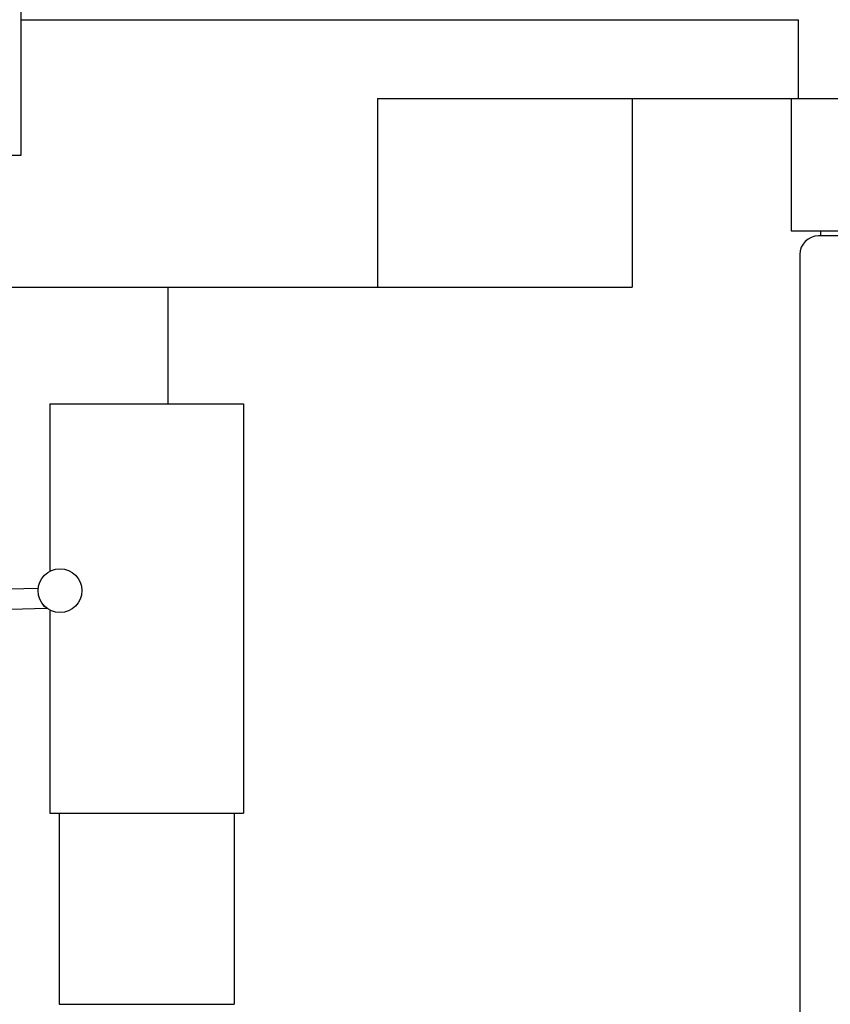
# Model space of a CAD drawing. Header units: inches. Extents: x 0 to 23760, y -13 to 16800.
# Tile 162 of 256: x 7479 to 8128, y 13572 to 14360. Entities that reach past the tile are written whole.
import ezdxf

# ---------------------------------------------------------------- set-up
doc = ezdxf.new("R2010")
doc.units = ezdxf.units.IN
doc.layers.add('1', color=7, linetype='Continuous', true_color=0xffffff)
doc.layers.add('254', color=7, linetype='Continuous', true_color=0xffffff)
doc.styles.add('latin_extended', font='simplex.shx')
doc.dimstyles.get("Standard").update_dxf_attribs({"dimtxt": 0.18, "dimasz": 0.18, "dimexe": 0.18, "dimexo": 0.0625, "dimgap": 0.09, "dimtad": 0, "dimtih": 1, "dimtoh": 1, "dimdec": 4, "dimzin": 0, "dimdsep": 46, "dimtxsty": 'Standard', "dimcen": 0.09, "dimadec": 0, "dimazin": 0, "dimtfac": 1, "dimtdec": 4, "dimtofl": 0, "dimtmove": 0, "dimatfit": 3, "dimfxl": 1, "dimtolj": 1, "dimtzin": 0, "dimarcsym": 0})

# ---------------------------------------------------------------- blocks, each defined once
blk = doc.blocks.new('_U6')
at = {"layer": '254', "color": 3, "linetype": 'Continuous', "lineweight": 13, "transparency": 16777216}
for p, q in [((9418.38, 14011.99), (9418.38, 10288.99)), ((1178.7, 12275.99), (1178.7, 10288.99)), ((1318.7, 10328.99), (9278.38, 10328.99))]:
    blk.add_line(p, q, dxfattribs=at)
at = {"layer": '254', "color": 3, "transparency": 16777216}
for points in [[(1318.7, 10352.32), (1318.7, 10305.66), (1178.7, 10328.99)], [(9278.38, 10305.66), (9278.38, 10352.32), (9418.38, 10328.99)]]:
    blk.add_solid(points, dxfattribs=at)
at = {"layer": 'Defpoints', "color": 0, "transparency": 16777216}
for p in [(9418.38, 14051.99), (1178.7, 12315.99), (9418.38, 10328.99)]:
    blk.add_point(p, dxfattribs=at)
at = {"layer": '254', "color": 2, "lineweight": 13, "transparency": 16777216, "insert": (5051.87, 10538.99), "char_height": 140, "attachment_point": 1, "style": 'latin_extended'}
blk.add_mtext('\\A1;8240', dxfattribs=at)

msp = doc.modelspace()

# ---------------------------------------------------------------- linework, layer by layer
at = {"layer": '1', "color": 2, "linetype": 'Continuous', "lineweight": 25}
for p, q in [((7479.786, 14251.491), (7479.786, 15051.491)), ((7479.791, 14360), (8102.108, 14360)), ((8102.108, 14297), (8102.108, 14360)), ((7764.955, 14297), (7764.955, 14146)), ((7764.955, 14297), (8102.108, 14297)), ((7969.086, 14297), (7969.086, 14146)), ((8096.371, 14297), (8096.371, 14191)), ((8102.108, 14297), (8267.866, 14297)), ((7384.786, 14251.491), (7479.786, 14251.491)), ((8096.371, 14191), (8120.166, 14191)), ((8772.286, 14186.991), (8118.286, 14186.991)), ((8120.166, 14191), (8812.286, 14191)), ((8120.166, 14186.984), (8120.166, 14191)), ((8103.286, 14171.991), (8103.286, 13517.991)), ((7431.29, 14146), (7764.955, 14146)), ((7597.464, 14052.582), (7597.464, 14146)), ((7764.955, 14146), (7969.086, 14146)), ((7502.786, 14052.591), (7502.786, 13918.597)), ((7502.786, 14052.591), (7657.786, 14052.591)), ((7657.786, 14052.591), (7657.786, 13724.991)), ((7493.434, 13904.902), (7470.414, 13904.206)), ((7470.898, 13888.213), (7500.283, 13889.102)), ((7502.786, 13887.526), (7502.786, 13724.991)), ((7502.786, 13724.991), (7657.786, 13724.991)), ((7510.286, 13724.991), (7510.286, 13571.991)), ((7650.286, 13724.991), (7650.286, 13571.991)), ((7510.286, 13571.991), (7650.286, 13571.991))]:
    msp.add_line(p, q, dxfattribs=at)
msp.add_circle((7510.837, 13903.061), 17.5, dxfattribs=at)
msp.add_arc((8118.286, 14171.991), 15, 90, 180, dxfattribs=at)
at = {"layer": '1', "color": 110, "linetype": 'Continuous', "lineweight": 13}
msp.add_ellipse((7501.019, 13897.128), major_axis=(-0.242, 7.996), ratio=0.6723461, start_param=2.0726383, end_param=2.9086947, dxfattribs=at)

# ---------------------------------------------------------------- dimensions: what is measured, and where the dimension line sits
at = {"layer": '254', "color": 2, "linetype": 'Continuous', "lineweight": 13}
dim = msp.add_linear_dim(base=(9418.377, 10328.991), p1=(1178.704, 12315.991), p2=(9418.377, 14051.99), dimstyle='Standard', override={"dimscale": 40, "dimtxt": 3.5, "dimasz": 3.5, "dimexe": 1, "dimexo": 1, "dimgap": 1.75, "dimtad": 1, "dimtih": 1, "dimtoh": 0, "dimdec": 0, "dimlfac": 1, "dimzin": 8, "dimdsep": 46, "dimlunit": 2, "dimtxsty": 'latin_extended', "dimsah": 1, "dimse1": 0, "dimse2": 0, "dimsd1": 0, "dimsd2": 0, "dimclrd": 3, "dimclre": 3, "dimclrt": 2, "dimtol": 0, "dimtm": -0.1, "dimtfac": 0.714286, "dimtdec": 3, "dimtofl": 1, "dimtmove": 0, "dimtzin": 8, "dimlwd": 13, "dimlwe": 13}, dxfattribs=at)
dim.commit()
dim.dimension.update_dxf_attribs({"geometry": '_U6', "text_midpoint": (5298.54, 10328.991), "dimtype": 160})

doc.saveas('drawing.dxf')
